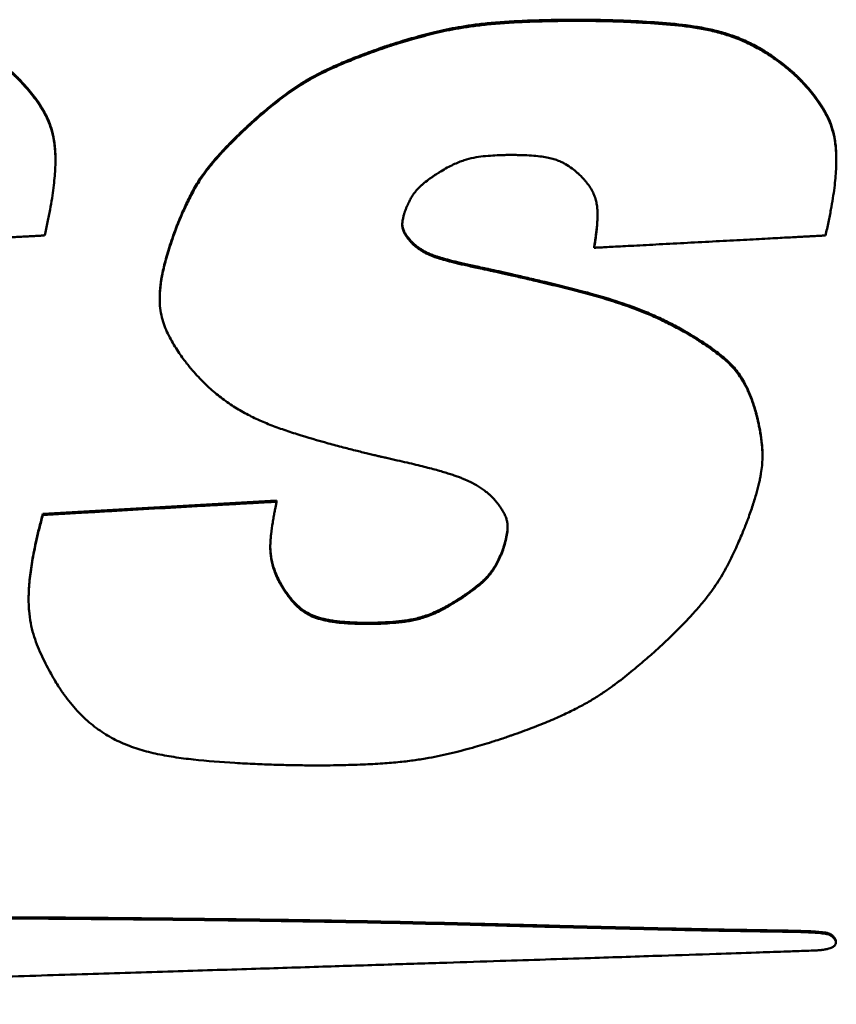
# Model space of a CAD drawing. Header units: inches. Extents: x 8.7 to 68.4, y -2.3 to 39.9.
# Tile 80 of 118: x 58.074 to 58.628, y 19.06 to 19.727. Entities that reach past the tile are written whole.
import ezdxf

# ---------------------------------------------------------------- set-up
doc = ezdxf.new("R2010")
doc.units = ezdxf.units.IN
doc.header["$MEASUREMENT"] = 0
doc.layers.add('Visible Edges(ROSSANSI)', color=7, linetype='Continuous', lineweight=50)
doc.layers.add('Visible Tangent Edges(ROSSANSI)', color=7, linetype='Continuous', lineweight=50)

msp = doc.modelspace()

# ---------------------------------------------------------------- linework, layer by layer
at = {"layer": 'Visible Edges(ROSSANSI)'}
for p, q in [((58.59752, 19.69248), (58.59752, 19.6917)), ((58.09829, 19.63274), (58.09829, 19.63196)), ((58.62782, 19.63274), (58.62782, 19.63196)), ((58.33959, 19.57715), (58.33959, 19.57637)), ((58.46364, 19.57348), (58.46364, 19.5727)), ((58.169, 19.53877), (58.169, 19.53799)), ((58.57776, 19.43248), (58.57776, 19.4317)), ((58.08975, 19.3924), (58.2483, 19.40139)), ((58.2483, 19.40139), (58.2483, 19.40061)), ((58.08975, 19.3924), (58.08975, 19.39162)), ((58.24947, 19.34813), (58.24947, 19.34735)), ((58.08012, 19.33528), (58.08012, 19.3345)), ((58.62145, 19.10838), (58.62145, 19.1076)), ((58.62753, 19.10255), (58.62753, 19.10177))]:
    msp.add_line(p, q, dxfattribs=at)
for points, knots in [([(58.31895, 19.70813), (58.31923, 19.70822), (58.32027, 19.70859), (58.32254, 19.70935), (58.32614, 19.71053), (58.33303, 19.71271), (58.34358, 19.71581), (58.35794, 19.71953), (58.37139, 19.72228), (58.3835, 19.72403), (58.39422, 19.72519), (58.40656, 19.72611), (58.42087, 19.72678), (58.4375, 19.72719), (58.4499, 19.72729), (58.4582, 19.72726), (58.46226, 19.72722), (58.46858, 19.72712), (58.4767, 19.72691), (58.48616, 19.72657), (58.50016, 19.72589), (58.51791, 19.72461), (58.53546, 19.72233), (58.54886, 19.71924), (58.55866, 19.71614), (58.56839, 19.71207), (58.57811, 19.70684), (58.58799, 19.70033), (58.59425, 19.69518), (58.59752, 19.69248)], [-0.7371276, -0.7371276, -0.7371276, -0.7371276, -0.7349076, -0.7286006, -0.718735, -0.7058381, -0.6730497, -0.6344018, -0.5921543, -0.5681598, -0.541048, -0.5099049, -0.4738163, -0.431871, -0.3831622, -0.3793371, -0.3686312, -0.352198, -0.3311893, -0.3067549, -0.280041, -0.2243365, -0.1711454, -0.1452491, -0.1191689, -0.0923015, -0.0639691, -0.0334479, 0, 0, 0, 0]), ([(58.59752, 19.6917), (58.59425, 19.6944), (58.58799, 19.69955), (58.57811, 19.70606), (58.56839, 19.71129), (58.55866, 19.71536), (58.54886, 19.71846), (58.53546, 19.72156), (58.51791, 19.72383), (58.50016, 19.72511), (58.48616, 19.72579), (58.4767, 19.72613), (58.46858, 19.72634), (58.46226, 19.72644), (58.4582, 19.72648), (58.4499, 19.72651), (58.4375, 19.72641), (58.42087, 19.726), (58.40656, 19.72533), (58.39422, 19.72441), (58.3835, 19.72325), (58.37139, 19.7215), (58.35794, 19.71875), (58.34358, 19.71503), (58.33303, 19.71193), (58.32614, 19.70975), (58.32254, 19.70857), (58.32027, 19.70781), (58.31923, 19.70744), (58.31895, 19.70735)], [0, 0, 0, 0, 0.0334479, 0.0639691, 0.0923015, 0.1191689, 0.1452491, 0.1711454, 0.2243365, 0.280041, 0.3067549, 0.3311893, 0.352198, 0.3686312, 0.3793371, 0.3831622, 0.431871, 0.4738163, 0.5099049, 0.541048, 0.5681598, 0.5921543, 0.6344018, 0.6730497, 0.7058381, 0.718735, 0.7286006, 0.7349076, 0.7371276, 0.7371276, 0.7371276, 0.7371276]), ([(58.22884, 19.65554), (58.22889, 19.65558), (58.22907, 19.65575), (58.22947, 19.65611), (58.23011, 19.6567), (58.23142, 19.65789), (58.23356, 19.65981), (58.23668, 19.66253), (58.24042, 19.66573), (58.24627, 19.67056), (58.25261, 19.67552), (58.25944, 19.68042), (58.26504, 19.6841), (58.27126, 19.68779), (58.27832, 19.69154), (58.28487, 19.69466), (58.2907, 19.69724), (58.29556, 19.69929), (58.3008, 19.7014), (58.30645, 19.70358), (58.31254, 19.70585), (58.31677, 19.70735), (58.31895, 19.70813)], [-0.2736639, -0.2736639, -0.2736639, -0.2736639, -0.2731686, -0.2717241, -0.2693932, -0.2662383, -0.2577062, -0.2466266, -0.2334964, -0.2188106, -0.1867382, -0.1701426, -0.1528656, -0.1342991, -0.1138175, -0.0907846, -0.0781111, -0.0645605, -0.0500532, -0.0345099, -0.0178517, 0, 0, 0, 0]), ([(58.31895, 19.70735), (58.31677, 19.70657), (58.31254, 19.70507), (58.30645, 19.7028), (58.3008, 19.70062), (58.29556, 19.69851), (58.2907, 19.69646), (58.28487, 19.69388), (58.27832, 19.69076), (58.27126, 19.68701), (58.26504, 19.68332), (58.25944, 19.67964), (58.25261, 19.67474), (58.24627, 19.66978), (58.24042, 19.66495), (58.23668, 19.66175), (58.23356, 19.65903), (58.23142, 19.65711), (58.23011, 19.65592), (58.22947, 19.65533), (58.22907, 19.65497), (58.22889, 19.6548), (58.22884, 19.65476)], [0, 0, 0, 0, 0.0178517, 0.0345099, 0.0500532, 0.0645605, 0.0781111, 0.0907846, 0.1138175, 0.1342991, 0.1528656, 0.1701426, 0.1867382, 0.2188106, 0.2334964, 0.2466266, 0.2577062, 0.2662383, 0.2693932, 0.2717241, 0.2731686, 0.2736639, 0.2736639, 0.2736639, 0.2736639]), ([(58.06799, 19.69248), (58.06804, 19.69244), (58.06824, 19.69227), (58.069, 19.69159), (58.07054, 19.69016), (58.07297, 19.6878), (58.07603, 19.68463), (58.0795, 19.68076), (58.08316, 19.67628), (58.08682, 19.67129), (58.09026, 19.66586), (58.09334, 19.65994), (58.09581, 19.6533), (58.0972, 19.64714), (58.09791, 19.64167), (58.09822, 19.63724), (58.09829, 19.63422), (58.09829, 19.63274)], [-0.3294896, -0.3294896, -0.3294896, -0.3294896, -0.3289522, -0.3273882, -0.3214672, -0.3122951, -0.3004309, -0.2864203, -0.2707906, -0.2540432, -0.2366414, -0.2187966, -0.199822, -0.1786745, -0.1669246, -0.1541979, -0.141942, -0.141942, -0.141942, -0.141942]), ([(58.09097, 19.58103), (58.09166, 19.58406), (58.09297, 19.58989), (58.09463, 19.59831), (58.09598, 19.60606), (58.097, 19.61319), (58.09772, 19.61973), (58.09816, 19.62573), (58.09833, 19.63122), (58.09824, 19.63626), (58.09791, 19.64089), (58.0972, 19.64636), (58.09581, 19.65252), (58.09334, 19.65916), (58.09026, 19.66508), (58.08682, 19.67051), (58.08316, 19.6755), (58.0795, 19.67998), (58.07603, 19.68385), (58.07297, 19.68702), (58.07054, 19.68938), (58.069, 19.69081), (58.06824, 19.69149), (58.06804, 19.69166), (58.06799, 19.6917)], [0, 0, 0, 0, 0.0256612, 0.0492282, 0.0708332, 0.0906104, 0.1086958, 0.1252279, 0.1403475, 0.1541979, 0.1669246, 0.1786745, 0.199822, 0.2187966, 0.2366414, 0.2540432, 0.2707906, 0.2864203, 0.3004309, 0.3122951, 0.3214672, 0.3273882, 0.3289522, 0.3294896, 0.3294896, 0.3294896, 0.3294896]), ([(58.59752, 19.69248), (58.59757, 19.69244), (58.59778, 19.69227), (58.59853, 19.69159), (58.60007, 19.69016), (58.6025, 19.6878), (58.60556, 19.68463), (58.60903, 19.68076), (58.6127, 19.67628), (58.61635, 19.67129), (58.61979, 19.66586), (58.62287, 19.65994), (58.62534, 19.6533), (58.62673, 19.64714), (58.62744, 19.64167), (58.62775, 19.63724), (58.62782, 19.63422), (58.62782, 19.63274)], [-0.3294878, -0.3294878, -0.3294878, -0.3294878, -0.3289504, -0.3273864, -0.3214654, -0.3122934, -0.3004292, -0.2864188, -0.2707893, -0.2540422, -0.2366407, -0.2187962, -0.1998219, -0.1786746, -0.1669247, -0.1541981, -0.1419514, -0.1419514, -0.1419514, -0.1419514]), ([(58.6205, 19.58103), (58.62119, 19.58406), (58.6225, 19.58989), (58.62416, 19.59831), (58.6255, 19.60606), (58.62653, 19.61319), (58.62725, 19.61973), (58.62769, 19.62573), (58.62786, 19.63122), (58.62777, 19.63626), (58.62744, 19.64089), (58.62673, 19.64636), (58.62534, 19.65252), (58.62287, 19.65916), (58.61979, 19.66508), (58.61635, 19.67051), (58.6127, 19.6755), (58.60903, 19.67998), (58.60556, 19.68385), (58.6025, 19.68702), (58.60007, 19.68938), (58.59853, 19.69081), (58.59778, 19.69149), (58.59757, 19.69166), (58.59752, 19.6917)], [0, 0, 0, 0, 0.0256612, 0.0492282, 0.0708333, 0.0906105, 0.108696, 0.1252281, 0.1403477, 0.1541981, 0.1669247, 0.1786746, 0.1998219, 0.2187962, 0.2366407, 0.2540422, 0.2707893, 0.2864188, 0.3004292, 0.3122934, 0.3214654, 0.3273864, 0.3289504, 0.3294878, 0.3294878, 0.3294878, 0.3294878]), ([(58.17941, 19.58447), (58.17943, 19.58452), (58.17949, 19.58471), (58.17976, 19.58542), (58.18033, 19.58691), (58.18128, 19.58933), (58.18256, 19.59246), (58.18414, 19.59617), (58.18668, 19.60185), (58.18957, 19.60779), (58.19288, 19.61386), (58.19576, 19.61859), (58.19914, 19.62354), (58.2032, 19.62883), (58.20712, 19.63347), (58.2107, 19.63744), (58.21374, 19.64069), (58.21706, 19.64411), (58.22069, 19.64774), (58.22464, 19.65158), (58.22741, 19.65419), (58.22884, 19.65554)], [-0.2353874, -0.2353874, -0.2353874, -0.2353874, -0.2349688, -0.2337481, -0.22911, -0.2218925, -0.2125138, -0.2013903, -0.1889366, -0.1616824, -0.1475369, -0.1327633, -0.1168233, -0.0991618, -0.0792143, -0.0682056, -0.0564131, -0.0437663, -0.0301951, -0.0156295, 0, 0, 0, 0]), ([(58.22884, 19.65476), (58.22741, 19.65341), (58.22464, 19.6508), (58.22069, 19.64696), (58.21706, 19.64333), (58.21374, 19.63991), (58.2107, 19.63666), (58.20712, 19.63269), (58.2032, 19.62805), (58.19914, 19.62276), (58.19576, 19.61781), (58.19288, 19.61308), (58.18957, 19.60701), (58.18668, 19.60107), (58.18414, 19.59539), (58.18256, 19.59168), (58.18128, 19.58855), (58.18033, 19.58613), (58.17976, 19.58464), (58.17949, 19.58393), (58.17943, 19.58374), (58.17941, 19.58369)], [0, 0, 0, 0, 0.0156295, 0.0301951, 0.0437663, 0.0564131, 0.0682056, 0.0792143, 0.0991618, 0.1168233, 0.1327633, 0.1475369, 0.1616824, 0.1889366, 0.2013903, 0.2125138, 0.2218925, 0.22911, 0.2337481, 0.2349688, 0.2353874, 0.2353874, 0.2353874, 0.2353874]), ([(58.35961, 19.62446), (58.36107, 19.62532), (58.36383, 19.62695), (58.36792, 19.62904), (58.3717, 19.63071), (58.3763, 19.63241), (58.38182, 19.63385), (58.38838, 19.63475), (58.39465, 19.63524), (58.39955, 19.63547), (58.40289, 19.63557), (58.4047, 19.6356), (58.40585, 19.63562), (58.40777, 19.63562), (58.41057, 19.6356), (58.41548, 19.63549), (58.42088, 19.63524), (58.42658, 19.63472), (58.43135, 19.634), (58.43534, 19.6331), (58.43871, 19.63202), (58.44159, 19.63079), (58.44491, 19.629), (58.44844, 19.62664), (58.45147, 19.62421), (58.45338, 19.62251), (58.45436, 19.62159), (58.45496, 19.621), (58.45524, 19.62071), (58.45531, 19.62064)], [0, 0, 0, 0, 0.0132145, 0.0249902, 0.0355755, 0.0452201, 0.0626586, 0.0791676, 0.0957094, 0.1105399, 0.116556, 0.1212325, 0.1242634, 0.1253419, 0.1358898, 0.1456005, 0.162718, 0.1771189, 0.1892364, 0.199513, 0.2083958, 0.216325, 0.2237134, 0.2376463, 0.2495414, 0.2542526, 0.2578733, 0.2601984, 0.2610201, 0.2610201, 0.2610201, 0.2610201]), ([(58.33533, 19.59734), (58.33557, 19.59798), (58.33603, 19.59923), (58.33677, 19.60102), (58.33751, 19.60269), (58.33848, 19.6047), (58.33972, 19.60697), (58.3413, 19.60939), (58.34294, 19.6115), (58.34466, 19.61337), (58.34646, 19.61507), (58.34896, 19.61716), (58.35154, 19.6191), (58.35409, 19.62088), (58.3558, 19.62204), (58.35727, 19.623), (58.35832, 19.62366), (58.35897, 19.62407), (58.35929, 19.62427), (58.35949, 19.62439), (58.35958, 19.62445), (58.35961, 19.62446)], [0, 0, 0, 0, 0.00562909, 0.01091152, 0.01587395, 0.02054331, 0.02911057, 0.03683383, 0.04393136, 0.05061417, 0.05707925, 0.06350508, 0.07636728, 0.08241107, 0.08788598, 0.09255685, 0.09618729, 0.09753823, 0.09854004, 0.09916297, 0.09937723, 0.09937723, 0.09937723, 0.09937723]), ([(58.45531, 19.62064), (58.45588, 19.62003), (58.45698, 19.61884), (58.45893, 19.61648), (58.46099, 19.61361), (58.46292, 19.61017), (58.4643, 19.60679), (58.46521, 19.60343), (58.46572, 19.60006), (58.46593, 19.59664), (58.46588, 19.59194), (58.46555, 19.58722), (58.46506, 19.58263), (58.46468, 19.57953), (58.46435, 19.5772), (58.46411, 19.5756), (58.46396, 19.57463), (58.46383, 19.57385), (58.46373, 19.57327), (58.46367, 19.57291), (58.46364, 19.57275), (58.46364, 19.5727)], [0, 0, 0, 0, 0.0066513, 0.0129276, 0.0245078, 0.0350615, 0.0449066, 0.0543443, 0.0636421, 0.0730221, 0.0826606, 0.1025596, 0.1121083, 0.1208462, 0.1283623, 0.1315333, 0.134244, 0.1364426, 0.1380773, 0.1390961, 0.1394473, 0.1394473, 0.1394473, 0.1394473]), ([(58.33959, 19.57637), (58.33925, 19.57674), (58.3386, 19.57746), (58.3377, 19.57854), (58.33691, 19.57956), (58.33622, 19.58053), (58.33562, 19.58146), (58.3351, 19.58234), (58.33467, 19.58318), (58.33421, 19.58423), (58.3338, 19.58549), (58.33353, 19.58696), (58.33347, 19.58838), (58.33355, 19.58977), (58.33373, 19.59114), (58.33397, 19.59248), (58.33426, 19.59374), (58.33456, 19.59488), (58.33484, 19.59584), (58.33505, 19.59651), (58.33519, 19.59693), (58.33526, 19.59714), (58.3353, 19.59726), (58.33532, 19.59732), (58.33533, 19.59734)], [0, 0, 0, 0, 0.00403549, 0.00776861, 0.0112214, 0.0144164, 0.01737671, 0.02012591, 0.02268807, 0.02508758, 0.02949414, 0.03353843, 0.03739412, 0.04120645, 0.04505288, 0.04884374, 0.05244423, 0.0557147, 0.0585124, 0.06069247, 0.06150523, 0.06210863, 0.06248424, 0.06261356, 0.06261356, 0.06261356, 0.06261356]), ([(58.46364, 19.57348), (58.46364, 19.57353), (58.46367, 19.57369), (58.46373, 19.57405), (58.46383, 19.57463), (58.46396, 19.57541), (58.46411, 19.57638), (58.46435, 19.57798), (58.46468, 19.58031), (58.46506, 19.58341), (58.46555, 19.588), (58.46584, 19.59212), (58.4659, 19.59509), (58.4659, 19.59565)], [-0.13944731, -0.13944731, -0.13944731, -0.13944731, -0.13909615, -0.13807728, -0.13644262, -0.13424403, -0.13153334, -0.12836233, -0.12084618, -0.11210827, -0.10255959, -0.08266055, -0.07798627, -0.07798627, -0.07798627, -0.07798627]), ([(58.3335, 19.58869), (58.33351, 19.58838), (58.33356, 19.58758), (58.3338, 19.58627), (58.33421, 19.58501), (58.33467, 19.58396), (58.3351, 19.58312), (58.33562, 19.58223), (58.33622, 19.58131), (58.33691, 19.58034), (58.3377, 19.57932), (58.3386, 19.57824), (58.33925, 19.57752), (58.33959, 19.57715)], [-0.03609872, -0.03609872, -0.03609872, -0.03609872, -0.03353843, -0.02949414, -0.02508758, -0.02268807, -0.02012591, -0.01737671, -0.0144164, -0.0112214, -0.00776861, -0.00403549, 0, 0, 0, 0]), ([(57.93411, 19.5727), (57.93441, 19.57272), (57.93555, 19.57278), (57.93805, 19.57291), (57.94205, 19.57312), (57.94736, 19.57341), (57.95382, 19.57375), (57.96126, 19.57414), (57.9695, 19.57458), (57.98161, 19.57522), (57.99745, 19.57606), (58.01652, 19.57708), (58.03208, 19.5779), (58.04372, 19.57852), (58.05146, 19.57893), (58.05837, 19.5793), (58.06443, 19.57962), (58.06969, 19.5799), (58.0742, 19.58014), (58.07802, 19.58034), (58.08121, 19.58051), (58.08382, 19.58065), (58.08632, 19.58078), (58.08845, 19.58089), (58.09008, 19.58098), (58.09077, 19.58102), (58.09097, 19.58103)], [0, 0, 0, 0, 0.0022654, 0.0087692, 0.019073, 0.0327384, 0.0493268, 0.0683998, 0.089519, 0.1122459, 0.1607689, 0.2104611, 0.2578148, 0.2795186, 0.2993224, 0.3168852, 0.3322557, 0.34558, 0.3570043, 0.3666748, 0.3747376, 0.3813389, 0.3866248, 0.393835, 0.3975376, 0.3990966, 0.3990966, 0.3990966, 0.3990966]), ([(58.17941, 19.58369), (58.17859, 19.58139), (58.17702, 19.57698), (58.17495, 19.57057), (58.17321, 19.56462), (58.17179, 19.55911), (58.17068, 19.554), (58.16986, 19.54926), (58.16931, 19.54487), (58.16902, 19.54079), (58.16897, 19.53699), (58.16919, 19.5324), (58.16995, 19.5271), (58.17162, 19.52123), (58.17386, 19.5158), (58.17645, 19.51068), (58.17926, 19.50586), (58.18212, 19.50146), (58.18486, 19.49758), (58.18728, 19.49436), (58.18922, 19.49192), (58.19046, 19.49043), (58.19107, 19.48972), (58.19123, 19.48954), (58.19127, 19.48949)], [0, 0, 0, 0, 0.0199977, 0.0384209, 0.0553739, 0.0709628, 0.0852958, 0.098483, 0.1106368, 0.1218711, 0.1323015, 0.1420442, 0.159916, 0.1763744, 0.1921969, 0.2078615, 0.2230973, 0.237427, 0.2503468, 0.2613354, 0.2698592, 0.2753762, 0.2768359, 0.2773379, 0.2773379, 0.2773379, 0.2773379]), ([(58.169, 19.53877), (58.169, 19.53967), (58.16905, 19.54193), (58.16931, 19.54565), (58.16986, 19.55004), (58.17068, 19.55478), (58.17179, 19.55989), (58.17321, 19.5654), (58.17495, 19.57135), (58.17702, 19.57776), (58.17859, 19.58217), (58.17941, 19.58447)], [-0.1293079, -0.1293079, -0.1293079, -0.1293079, -0.1218711, -0.1106368, -0.098483, -0.0852958, -0.0709628, -0.0553739, -0.0384209, -0.0199977, 0, 0, 0, 0]), ([(58.46364, 19.5727), (58.46393, 19.57272), (58.46508, 19.57278), (58.46758, 19.57291), (58.47157, 19.57312), (58.47689, 19.57341), (58.48335, 19.57375), (58.49079, 19.57414), (58.49903, 19.57458), (58.51114, 19.57522), (58.52698, 19.57606), (58.54605, 19.57708), (58.56161, 19.5779), (58.57325, 19.57852), (58.58099, 19.57893), (58.5879, 19.5793), (58.59396, 19.57962), (58.59922, 19.5799), (58.60373, 19.58014), (58.60755, 19.58034), (58.61074, 19.58051), (58.61335, 19.58065), (58.61585, 19.58078), (58.61797, 19.58089), (58.61961, 19.58098), (58.6203, 19.58102), (58.6205, 19.58103)], [0, 0, 0, 0, 0.0022654, 0.0087692, 0.019073, 0.0327384, 0.0493268, 0.0683998, 0.089519, 0.1122459, 0.1607689, 0.2104611, 0.2578148, 0.2795186, 0.2993224, 0.3168852, 0.3322557, 0.34558, 0.3570043, 0.3666748, 0.3747376, 0.3813389, 0.3866248, 0.393835, 0.3975376, 0.3990966, 0.3990966, 0.3990966, 0.3990966]), ([(58.33959, 19.57715), (58.33963, 19.5771), (58.33979, 19.57691), (58.34016, 19.57651), (58.34078, 19.57589), (58.34166, 19.57508), (58.34278, 19.57412), (58.34416, 19.57306), (58.34578, 19.57193), (58.34767, 19.57076), (58.34988, 19.56957), (58.35201, 19.56861), (58.35397, 19.56783), (58.35568, 19.5672), (58.3576, 19.56655), (58.35975, 19.56588), (58.36215, 19.56518), (58.36482, 19.56444), (58.3678, 19.56367), (58.37109, 19.56286), (58.37473, 19.56201), (58.37874, 19.5611), (58.38314, 19.56015), (58.38621, 19.55951), (58.38782, 19.55917)], [-0.1344048, -0.1344048, -0.1344048, -0.1344048, -0.1338949, -0.1324205, -0.1300617, -0.1268942, -0.1229887, -0.1184099, -0.1132156, -0.1074553, -0.1010841, -0.093701, -0.0894731, -0.0848036, -0.0796292, -0.0738867, -0.0675132, -0.0604461, -0.0526229, -0.0439817, -0.0344604, -0.0239974, -0.0125311, 0, 0, 0, 0]), ([(58.38782, 19.55839), (58.38621, 19.55873), (58.38314, 19.55937), (58.37874, 19.56032), (58.37473, 19.56123), (58.37109, 19.56208), (58.3678, 19.56289), (58.36482, 19.56366), (58.36215, 19.5644), (58.35975, 19.5651), (58.3576, 19.56577), (58.35568, 19.56642), (58.35397, 19.56705), (58.35201, 19.56783), (58.34988, 19.56879), (58.34767, 19.56998), (58.34578, 19.57115), (58.34416, 19.57228), (58.34278, 19.57334), (58.34166, 19.5743), (58.34078, 19.57511), (58.34016, 19.57573), (58.33979, 19.57613), (58.33963, 19.57632), (58.33959, 19.57637)], [0, 0, 0, 0, 0.0125311, 0.0239974, 0.0344604, 0.0439817, 0.0526229, 0.0604461, 0.0675132, 0.0738867, 0.0796292, 0.0848036, 0.0894731, 0.093701, 0.1010841, 0.1074553, 0.1132156, 0.1184099, 0.1229887, 0.1268942, 0.1300617, 0.1324205, 0.1338949, 0.1344048, 0.1344048, 0.1344048, 0.1344048]), ([(58.38782, 19.55917), (58.38794, 19.55915), (58.38844, 19.55904), (58.38952, 19.55881), (58.39126, 19.55843), (58.39361, 19.55791), (58.39651, 19.55727), (58.40133, 19.5562), (58.4083, 19.55463), (58.41757, 19.55251), (58.43127, 19.54931), (58.44859, 19.54509), (58.46886, 19.53969), (58.48501, 19.53451), (58.49745, 19.52974), (58.50676, 19.52572), (58.51614, 19.5212), (58.5223, 19.5178), (58.52544, 19.51606)], [-0.3709112, -0.3709112, -0.3709112, -0.3709112, -0.3699241, -0.3670594, -0.3624617, -0.3562759, -0.3486465, -0.3397184, -0.3185445, -0.2939114, -0.2669758, -0.2108211, -0.1573882, -0.1062107, -0.0806621, -0.0546858, -0.0279217, 0, 0, 0, 0]), ([(58.52544, 19.51528), (58.5223, 19.51702), (58.51614, 19.52042), (58.50676, 19.52494), (58.49745, 19.52896), (58.48501, 19.53373), (58.46886, 19.53891), (58.44859, 19.54431), (58.43127, 19.54853), (58.41757, 19.55173), (58.4083, 19.55385), (58.40133, 19.55542), (58.39651, 19.55649), (58.39361, 19.55713), (58.39126, 19.55765), (58.38952, 19.55803), (58.38844, 19.55826), (58.38794, 19.55837), (58.38782, 19.55839)], [0, 0, 0, 0, 0.0279217, 0.0546858, 0.0806621, 0.1062107, 0.1573882, 0.2108211, 0.2669758, 0.2939114, 0.3185445, 0.3397184, 0.3486465, 0.3562759, 0.3624617, 0.3670594, 0.3699241, 0.3709112, 0.3709112, 0.3709112, 0.3709112]), ([(58.52544, 19.51606), (58.52549, 19.51604), (58.52568, 19.51593), (58.5261, 19.51569), (58.52677, 19.51529), (58.52811, 19.5145), (58.53027, 19.5132), (58.53331, 19.51131), (58.53684, 19.50904), (58.54207, 19.50554), (58.54734, 19.50172), (58.55242, 19.49757), (58.55602, 19.49421), (58.55941, 19.49048), (58.56259, 19.48625), (58.56556, 19.48138), (58.5678, 19.47682), (58.56951, 19.47278), (58.57078, 19.46941), (58.57201, 19.46579), (58.57276, 19.46327), (58.57315, 19.46197)], [-0.198449, -0.198449, -0.198449, -0.198449, -0.198012, -0.196742, -0.1947006, -0.1919495, -0.184564, -0.1750759, -0.1639741, -0.1517441, -0.1258211, -0.1129386, -0.1000417, -0.086779, -0.07275, -0.0575168, -0.0406211, -0.0314039, -0.0215988, -0.0111493, 0, 0, 0, 0]), ([(58.57315, 19.46119), (58.57276, 19.46249), (58.57201, 19.46501), (58.57078, 19.46863), (58.56951, 19.472), (58.5678, 19.47604), (58.56556, 19.4806), (58.56259, 19.48547), (58.55941, 19.4897), (58.55602, 19.49343), (58.55242, 19.49679), (58.54734, 19.50094), (58.54207, 19.50476), (58.53684, 19.50826), (58.53331, 19.51053), (58.53027, 19.51242), (58.52811, 19.51372), (58.52677, 19.51451), (58.5261, 19.51491), (58.52568, 19.51515), (58.52549, 19.51526), (58.52544, 19.51528)], [0, 0, 0, 0, 0.0111493, 0.0215988, 0.0314039, 0.0406211, 0.0575168, 0.07275, 0.086779, 0.1000417, 0.1129386, 0.1258211, 0.1517441, 0.1639741, 0.1750759, 0.184564, 0.1919495, 0.1947006, 0.196742, 0.198012, 0.198449, 0.198449, 0.198449, 0.198449]), ([(58.19127, 19.48949), (58.19392, 19.48659), (58.19902, 19.48099), (58.20731, 19.47359), (58.21573, 19.46725), (58.22439, 19.46183), (58.23333, 19.45719), (58.2426, 19.45315), (58.25226, 19.44955), (58.26582, 19.44511), (58.27963, 19.44112), (58.29321, 19.43749), (58.30242, 19.43513), (58.30937, 19.43342), (58.31416, 19.43226), (58.31706, 19.43158), (58.3194, 19.43103), (58.32115, 19.43062), (58.32222, 19.43038), (58.32272, 19.43027), (58.32284, 19.43024)], [0, 0, 0, 0, 0.031353, 0.0604201, 0.0878285, 0.1141851, 0.1400534, 0.1659368, 0.1922722, 0.2194344, 0.2755954, 0.3025455, 0.3272011, 0.3484023, 0.3573445, 0.3649873, 0.3711851, 0.3757924, 0.3786636, 0.379653, 0.379653, 0.379653, 0.379653]), ([(58.56796, 19.38896), (58.56853, 19.39057), (58.56965, 19.39367), (58.57117, 19.39818), (58.5725, 19.40239), (58.57366, 19.40632), (58.57465, 19.40999), (58.57549, 19.41342), (58.57618, 19.41663), (58.57689, 19.42052), (58.57749, 19.425), (58.5778, 19.43001), (58.57775, 19.43463), (58.57731, 19.44036), (58.57654, 19.44581), (58.57559, 19.45092), (58.57489, 19.45421), (58.57425, 19.45697), (58.57372, 19.45908), (58.57338, 19.46037), (58.5732, 19.46099), (58.57316, 19.46115), (58.57315, 19.46119)], [0, 0, 0, 0, 0.0140053, 0.0270136, 0.0390898, 0.0502991, 0.060707, 0.0703797, 0.0793836, 0.0877853, 0.103048, 0.116702, 0.1292686, 0.1412454, 0.1642462, 0.1747412, 0.1841113, 0.1920104, 0.1980892, 0.2019957, 0.2030241, 0.2033767, 0.2033767, 0.2033767, 0.2033767]), ([(58.57315, 19.46197), (58.57316, 19.46193), (58.5732, 19.46177), (58.57338, 19.46115), (58.57372, 19.45986), (58.57425, 19.45775), (58.57489, 19.45499), (58.57559, 19.4517), (58.57654, 19.44659), (58.57731, 19.44114), (58.57771, 19.43593), (58.57776, 19.43348), (58.57776, 19.43248)], [-0.2033767, -0.2033767, -0.2033767, -0.2033767, -0.20302406, -0.20199573, -0.19808915, -0.19201044, -0.18411132, -0.17474117, -0.16424619, -0.14124543, -0.12926861, -0.12099574, -0.12099574, -0.12099574, -0.12099574]), ([(58.32284, 19.43024), (58.32526, 19.4297), (58.32991, 19.42868), (58.33656, 19.42715), (58.34261, 19.42571), (58.34812, 19.42434), (58.3531, 19.42305), (58.3576, 19.42183), (58.36165, 19.42066), (58.36528, 19.41955), (58.36854, 19.41849), (58.37146, 19.41746), (58.37406, 19.41647), (58.37705, 19.41524), (58.38028, 19.41374), (58.38366, 19.41188), (58.38656, 19.41005), (58.38906, 19.40829), (58.39118, 19.40664), (58.39292, 19.40515), (58.39428, 19.40389), (58.39524, 19.40292), (58.39582, 19.40231), (58.39608, 19.40202), (58.39614, 19.40194)], [0, 0, 0, 0, 0.0189851, 0.0363636, 0.0522284, 0.0666725, 0.0797893, 0.0916724, 0.1024155, 0.1121132, 0.1208599, 0.1287509, 0.1358815, 0.1423475, 0.1536659, 0.1634651, 0.1723489, 0.1803778, 0.1874687, 0.1935264, 0.1984456, 0.2021127, 0.2044067, 0.2052004, 0.2052004, 0.2052004, 0.2052004]), ([(58.2483, 19.40061), (58.24814, 19.4006), (58.24755, 19.40057), (58.24624, 19.4005), (58.24413, 19.40038), (58.24125, 19.40021), (58.23768, 19.40001), (58.23347, 19.39977), (58.22868, 19.3995), (58.2213, 19.39908), (58.21106, 19.3985), (58.19289, 19.39747), (58.16902, 19.39612), (58.14515, 19.39476), (58.12699, 19.39373), (58.11674, 19.39315), (58.10936, 19.39274), (58.10457, 19.39246), (58.10036, 19.39223), (58.09679, 19.39202), (58.09392, 19.39186), (58.0918, 19.39174), (58.09049, 19.39167), (58.0899, 19.39163), (58.08975, 19.39162)], [0, 0, 0, 0, 0.0011574, 0.0045312, 0.0099736, 0.0173368, 0.0264732, 0.0372348, 0.049474, 0.063043, 0.0935795, 0.1276622, 0.2017378, 0.2758133, 0.309896, 0.3404325, 0.3540015, 0.3662407, 0.3770023, 0.3861387, 0.3935019, 0.3989443, 0.4023181, 0.4034755, 0.4034755, 0.4034755, 0.4034755]), ([(58.24947, 19.34735), (58.24879, 19.34882), (58.2475, 19.35163), (58.24602, 19.35584), (58.24497, 19.35984), (58.24431, 19.3637), (58.24399, 19.36747), (58.24396, 19.37119), (58.24416, 19.37493), (58.24468, 19.38003), (58.24541, 19.38511), (58.24623, 19.39004), (58.24684, 19.39335), (58.24731, 19.39583), (58.24766, 19.39754), (58.24786, 19.39857), (58.24804, 19.3994), (58.24817, 19.40001), (58.24825, 19.4004), (58.24829, 19.40057), (58.2483, 19.40061)], [0, 0, 0, 0, 0.0131848, 0.0252836, 0.0365495, 0.0472309, 0.0575648, 0.0677688, 0.0780378, 0.088544, 0.1101112, 0.120412, 0.1298148, 0.1378857, 0.1412858, 0.1441899, 0.1465435, 0.1482921, 0.1493813, 0.1497564, 0.1497564, 0.1497564, 0.1497564]), ([(58.39614, 19.40194), (58.39664, 19.40134), (58.3976, 19.40017), (58.39892, 19.39844), (58.40009, 19.3968), (58.40111, 19.39523), (58.40198, 19.39374), (58.40273, 19.39232), (58.40335, 19.39096), (58.40401, 19.38926), (58.40459, 19.38722), (58.40494, 19.38485), (58.40499, 19.38255), (58.40474, 19.37955), (58.40423, 19.37663), (58.40357, 19.37384), (58.40307, 19.37199), (58.40261, 19.37042), (58.40227, 19.36933), (58.40204, 19.36865), (58.40192, 19.36831), (58.40185, 19.36811), (58.40182, 19.36801), (58.40181, 19.36799)], [0, 0, 0, 0, 0.0062847, 0.0121109, 0.0175127, 0.0225251, 0.0271835, 0.0315244, 0.0355848, 0.0394021, 0.0464529, 0.0529696, 0.0592147, 0.0654086, 0.0778364, 0.0837009, 0.0890284, 0.0935857, 0.0971366, 0.0984604, 0.0994431, 0.1000547, 0.1002653, 0.1002653, 0.1002653, 0.1002653]), ([(58.08975, 19.39162), (58.08896, 19.38866), (58.08745, 19.38295), (58.08547, 19.37467), (58.08383, 19.36699), (58.08251, 19.35987), (58.08149, 19.35328), (58.08076, 19.34716), (58.0803, 19.34149), (58.0801, 19.33622), (58.08013, 19.33131), (58.08047, 19.32538), (58.08138, 19.31855), (58.08323, 19.31096), (58.08565, 19.30393), (58.08844, 19.29729), (58.09144, 19.29105), (58.09449, 19.28533), (58.09739, 19.2803), (58.09996, 19.27612), (58.10201, 19.27295), (58.10332, 19.27102), (58.10396, 19.27009), (58.10413, 19.26985), (58.10417, 19.26979)], [0, 0, 0, 0, 0.0252609, 0.0486015, 0.0701469, 0.0900233, 0.1083587, 0.1252827, 0.1409264, 0.1554222, 0.1689037, 0.1815045, 0.2045877, 0.2257094, 0.2458195, 0.2655424, 0.2845655, 0.3023248, 0.3182332, 0.3316871, 0.3420719, 0.3487645, 0.3505299, 0.351136, 0.351136, 0.351136, 0.351136]), ([(58.08012, 19.33528), (58.08012, 19.33581), (58.08014, 19.3381), (58.0803, 19.34227), (58.08076, 19.34794), (58.08149, 19.35406), (58.08251, 19.36065), (58.08383, 19.36777), (58.08547, 19.37545), (58.08745, 19.38373), (58.08896, 19.38944), (58.08975, 19.3924)], [-0.1598106, -0.1598106, -0.1598106, -0.1598106, -0.1554222, -0.1409264, -0.1252827, -0.1083587, -0.0900233, -0.0701469, -0.0486015, -0.0252609, 0, 0, 0, 0]), ([(58.50839, 19.30242), (58.51009, 19.30402), (58.51339, 19.30711), (58.51809, 19.31167), (58.52241, 19.31598), (58.52637, 19.32007), (58.52999, 19.32395), (58.53427, 19.32873), (58.53897, 19.33432), (58.54384, 19.34073), (58.54792, 19.34676), (58.5514, 19.35255), (58.55544, 19.36003), (58.55897, 19.36737), (58.5621, 19.37441), (58.56404, 19.37901), (58.56563, 19.38291), (58.5667, 19.38563), (58.56734, 19.38732), (58.56766, 19.38815), (58.56785, 19.38866), (58.56793, 19.3889), (58.56796, 19.38896)], [0, 0, 0, 0, 0.018551, 0.0358627, 0.0520175, 0.0670978, 0.0811864, 0.0943667, 0.1183343, 0.1396708, 0.1590412, 0.1770984, 0.1944735, 0.2281179, 0.2435476, 0.2573543, 0.2690133, 0.2779971, 0.2813205, 0.2837765, 0.2852989, 0.2858211, 0.2858211, 0.2858211, 0.2858211]), ([(58.40181, 19.36877), (58.40182, 19.36879), (58.40185, 19.36889), (58.40192, 19.36909), (58.40204, 19.36943), (58.40227, 19.37011), (58.40261, 19.3712), (58.40307, 19.37277), (58.40357, 19.37462), (58.40423, 19.37741), (58.40474, 19.38033), (58.40493, 19.38267), (58.40495, 19.3835), (58.40495, 19.38359)], [-0.1002653, -0.1002653, -0.1002653, -0.1002653, -0.10005472, -0.09944305, -0.09846036, -0.09713662, -0.09358566, -0.08902835, -0.08370086, -0.07783641, -0.0654086, -0.05921473, -0.05847824, -0.05847824, -0.05847824, -0.05847824]), ([(58.24399, 19.37028), (58.24399, 19.36961), (58.24404, 19.36769), (58.24431, 19.36448), (58.24497, 19.36062), (58.24602, 19.35662), (58.2475, 19.35241), (58.24879, 19.3496), (58.24947, 19.34813)], [-0.06313256, -0.06313256, -0.06313256, -0.06313256, -0.05756478, -0.04723094, -0.03654946, -0.02528363, -0.01318481, 0, 0, 0, 0]), ([(58.37012, 19.33365), (58.37015, 19.33367), (58.37027, 19.33375), (58.37054, 19.33391), (58.37097, 19.33419), (58.37182, 19.33474), (58.3732, 19.33563), (58.37514, 19.33693), (58.37741, 19.33848), (58.38076, 19.34087), (58.38416, 19.34344), (58.38745, 19.34621), (58.3898, 19.34842), (58.39205, 19.35084), (58.39419, 19.35356), (58.39623, 19.35665), (58.39782, 19.35952), (58.39906, 19.36205), (58.4, 19.36415), (58.40093, 19.3664), (58.40151, 19.36796), (58.40181, 19.36877)], [-0.1289249, -0.1289249, -0.1289249, -0.1289249, -0.1286395, -0.1278099, -0.126476, -0.1246779, -0.1198484, -0.1136399, -0.1063702, -0.0983556, -0.0813464, -0.0728855, -0.064416, -0.0557217, -0.0465628, -0.0366813, -0.0258082, -0.019914, -0.0136702, -0.0070433, 0, 0, 0, 0]), ([(58.40181, 19.36799), (58.40151, 19.36718), (58.40093, 19.36562), (58.4, 19.36337), (58.39906, 19.36127), (58.39782, 19.35874), (58.39623, 19.35587), (58.39419, 19.35278), (58.39205, 19.35006), (58.3898, 19.34764), (58.38745, 19.34543), (58.38416, 19.34266), (58.38076, 19.34009), (58.37741, 19.3377), (58.37514, 19.33615), (58.3732, 19.33485), (58.37182, 19.33396), (58.37097, 19.33341), (58.37054, 19.33313), (58.37027, 19.33297), (58.37015, 19.33289), (58.37012, 19.33287)], [0, 0, 0, 0, 0.0070433, 0.0136702, 0.019914, 0.0258082, 0.0366813, 0.0465628, 0.0557217, 0.064416, 0.0728855, 0.0813464, 0.0983556, 0.1063702, 0.1136399, 0.1198484, 0.1246779, 0.126476, 0.1278099, 0.1286395, 0.1289249, 0.1289249, 0.1289249, 0.1289249]), ([(58.24947, 19.34813), (58.24949, 19.34809), (58.24956, 19.34795), (58.24984, 19.34739), (58.25045, 19.34625), (58.25148, 19.34443), (58.25288, 19.34212), (58.25464, 19.33946), (58.25671, 19.3366), (58.25909, 19.33367), (58.26176, 19.3308), (58.26476, 19.32809), (58.26828, 19.32564), (58.27169, 19.32391), (58.27479, 19.3227), (58.27745, 19.32185), (58.28038, 19.32109), (58.28362, 19.32041), (58.28718, 19.31983), (58.29111, 19.31935), (58.29542, 19.31898), (58.30014, 19.3187), (58.30529, 19.31853), (58.30888, 19.31851), (58.31075, 19.3185)], [-0.1900319, -0.1900319, -0.1900319, -0.1900319, -0.18969, -0.1886969, -0.1849503, -0.1791761, -0.1717529, -0.1630516, -0.1534319, -0.1432372, -0.1327865, -0.1222506, -0.1112782, -0.0992847, -0.0926921, -0.0855876, -0.0778825, -0.0694892, -0.0603217, -0.0502961, -0.0393303, -0.0273444, -0.0142599, 0, 0, 0, 0]), ([(58.31075, 19.31772), (58.30888, 19.31773), (58.30529, 19.31775), (58.30014, 19.31792), (58.29542, 19.3182), (58.29111, 19.31857), (58.28718, 19.31905), (58.28362, 19.31963), (58.28038, 19.32031), (58.27745, 19.32107), (58.27479, 19.32192), (58.27169, 19.32313), (58.26828, 19.32486), (58.26476, 19.32731), (58.26176, 19.33002), (58.25909, 19.33289), (58.25671, 19.33582), (58.25464, 19.33868), (58.25288, 19.34134), (58.25148, 19.34365), (58.25045, 19.34547), (58.24984, 19.34661), (58.24956, 19.34717), (58.24949, 19.34731), (58.24947, 19.34735)], [0, 0, 0, 0, 0.0142599, 0.0273444, 0.0393303, 0.0502961, 0.0603217, 0.0694892, 0.0778825, 0.0855876, 0.0926921, 0.0992847, 0.1112782, 0.1222506, 0.1327865, 0.1432372, 0.1534319, 0.1630516, 0.1717529, 0.1791761, 0.1849503, 0.1886969, 0.18969, 0.1900319, 0.1900319, 0.1900319, 0.1900319]), ([(58.31075, 19.3185), (58.3108, 19.3185), (58.31097, 19.3185), (58.31136, 19.31851), (58.31197, 19.31851), (58.31322, 19.31853), (58.31523, 19.31857), (58.31809, 19.31866), (58.32147, 19.31881), (58.32656, 19.31911), (58.33184, 19.31957), (58.3372, 19.32028), (58.34126, 19.32102), (58.3454, 19.32203), (58.34972, 19.32339), (58.3543, 19.32517), (58.35828, 19.32702), (58.36165, 19.32875), (58.36436, 19.33023), (58.36721, 19.33187), (58.36913, 19.33305), (58.37012, 19.33365)], [-0.1595114, -0.1595114, -0.1595114, -0.1595114, -0.1591726, -0.158187, -0.1566012, -0.1544617, -0.1487076, -0.1412955, -0.1325955, -0.1229757, -0.1024387, -0.0921375, -0.0817381, -0.0709542, -0.0594767, -0.0469788, -0.0331248, -0.025583, -0.017576, -0.0090621, 0, 0, 0, 0]), ([(58.37012, 19.33287), (58.36913, 19.33227), (58.36721, 19.33109), (58.36436, 19.32945), (58.36165, 19.32797), (58.35828, 19.32624), (58.3543, 19.32439), (58.34972, 19.32261), (58.3454, 19.32125), (58.34126, 19.32024), (58.3372, 19.3195), (58.33184, 19.31879), (58.32656, 19.31833), (58.32147, 19.31803), (58.31809, 19.31788), (58.31523, 19.31779), (58.31322, 19.31775), (58.31197, 19.31773), (58.31136, 19.31773), (58.31097, 19.31772), (58.3108, 19.31772), (58.31075, 19.31772)], [0, 0, 0, 0, 0.0090621, 0.017576, 0.025583, 0.0331248, 0.0469788, 0.0594767, 0.0709542, 0.0817381, 0.0921375, 0.1024387, 0.1229757, 0.1325955, 0.1412955, 0.1487076, 0.1544617, 0.1566012, 0.158187, 0.1591726, 0.1595114, 0.1595114, 0.1595114, 0.1595114]), ([(58.40799, 19.24233), (58.41032, 19.24316), (58.41484, 19.24477), (58.42135, 19.24722), (58.42741, 19.24959), (58.43305, 19.2519), (58.4383, 19.25416), (58.44463, 19.25702), (58.4518, 19.26052), (58.45958, 19.26476), (58.46652, 19.26898), (58.47284, 19.27323), (58.48065, 19.27894), (58.48797, 19.28474), (58.49476, 19.2904), (58.49915, 19.29416), (58.50281, 19.29737), (58.50534, 19.29963), (58.50689, 19.30104), (58.50765, 19.30174), (58.50812, 19.30217), (58.50833, 19.30237), (58.50839, 19.30242)], [0, 0, 0, 0, 0.0190518, 0.0368867, 0.0535875, 0.0692371, 0.0839188, 0.0977163, 0.1229923, 0.1457368, 0.1666152, 0.1862795, 0.2053609, 0.2426118, 0.2597931, 0.2752104, 0.2882593, 0.2983334, 0.3020649, 0.3048245, 0.3065362, 0.3071237, 0.3071237, 0.3071237, 0.3071237]), ([(58.10417, 19.26979), (58.10702, 19.26608), (58.11246, 19.25899), (58.12202, 19.24998), (58.1321, 19.24275), (58.14281, 19.23713), (58.15414, 19.23287), (58.16611, 19.22972), (58.17876, 19.22743), (58.19678, 19.22517), (58.2152, 19.22376), (58.23337, 19.22282), (58.24577, 19.22235), (58.25645, 19.22207), (58.26479, 19.22193), (58.27, 19.22187), (58.27253, 19.22186), (58.27916, 19.22185), (58.29047, 19.22195), (58.3061, 19.22238), (58.31967, 19.22311), (58.33151, 19.22409), (58.34192, 19.22533), (58.35393, 19.22722), (58.36751, 19.23017), (58.38223, 19.23414), (58.39317, 19.23744), (58.4004, 19.23976), (58.40419, 19.24102), (58.40659, 19.24184), (58.4077, 19.24223), (58.40799, 19.24233)], [0, 0, 0, 0, 0.0375596, 0.0717619, 0.103757, 0.1346472, 0.1653994, 0.1967851, 0.2293697, 0.2635427, 0.3353331, 0.3701633, 0.4021986, 0.4298659, 0.4515873, 0.4657816, 0.4695612, 0.4708652, 0.5163106, 0.5557428, 0.5899922, 0.619893, 0.6462818, 0.6699936, 0.7126703, 0.7525457, 0.7868276, 0.8004142, 0.8108487, 0.8175422, 0.8199046, 0.8199046, 0.8199046, 0.8199046]), ([(56.32954, 19.0969), (56.33109, 19.09703), (56.33796, 19.09758), (56.35487, 19.09859), (56.38599, 19.1002), (56.43425, 19.10218), (56.50255, 19.10449), (56.57333, 19.10643), (56.64218, 19.10806), (56.70383, 19.10936), (56.77268, 19.11065), (56.84903, 19.11192), (56.93274, 19.11315), (57.05689, 19.11476), (57.29572, 19.11731), (57.57511, 19.11916), (57.85516, 19.11967), (58.02326, 19.11926), (58.14905, 19.11838), (58.23427, 19.11745), (58.3118, 19.11629), (58.36079, 19.11511), (58.38382, 19.11456)], [-5.218874, -5.218874, -5.218874, -5.218874, -5.206983, -5.166388, -5.089691, -4.969483, -4.798344, -4.568853, -4.429904, -4.273582, -4.098959, -3.905105, -3.691719, -3.461009, -2.958963, -1.871764, -1.331981, -0.824983, -0.590863, -0.373439, -0.175543, 0, 0, 0, 0]), ([(58.38382, 19.11378), (58.36079, 19.11433), (58.3118, 19.11551), (58.23427, 19.11667), (58.14905, 19.1176), (58.02326, 19.11848), (57.85516, 19.11889), (57.57511, 19.11838), (57.29572, 19.11653), (57.05689, 19.11398), (56.93274, 19.11237), (56.84903, 19.11114), (56.77268, 19.10987), (56.70383, 19.10858), (56.64218, 19.10728), (56.57333, 19.10565), (56.50255, 19.10371), (56.43425, 19.1014), (56.38599, 19.09942), (56.35487, 19.09781), (56.33796, 19.0968), (56.33109, 19.09625), (56.32954, 19.09612)], [0, 0, 0, 0, 0.175543, 0.373439, 0.590863, 0.824983, 1.331981, 1.871764, 2.958963, 3.461009, 3.691719, 3.905105, 4.098959, 4.273582, 4.429904, 4.568853, 4.798344, 4.969483, 5.089691, 5.166388, 5.206983, 5.218874, 5.218874, 5.218874, 5.218874]), ([(58.38382, 19.11456), (58.3842, 19.11455), (58.38565, 19.11451), (58.38881, 19.11443), (58.39387, 19.11429), (58.40063, 19.11411), (58.40887, 19.1139), (58.4184, 19.11365), (58.42901, 19.11338), (58.44471, 19.11298), (58.46549, 19.11247), (58.49083, 19.11186), (58.51184, 19.11138), (58.52792, 19.11103), (58.53897, 19.11081), (58.54914, 19.11062), (58.55839, 19.11046), (58.56677, 19.11033), (58.57636, 19.11018), (58.58658, 19.11003), (58.59698, 19.10986), (58.60521, 19.10967), (58.61172, 19.1094), (58.61696, 19.10903), (58.62004, 19.10858), (58.62145, 19.10838)], [-0.6039139, -0.6039139, -0.6039139, -0.6039139, -0.6010623, -0.5928565, -0.5798199, -0.562476, -0.5413482, -0.5169599, -0.4898346, -0.4604958, -0.3972711, -0.3314732, -0.2672897, -0.2371118, -0.2089077, -0.1830901, -0.1596293, -0.1383851, -0.1192173, -0.0865497, -0.0605052, -0.039961, -0.0237901, -0.010855, 0, 0, 0, 0]), ([(58.62145, 19.1076), (58.62004, 19.1078), (58.61696, 19.10825), (58.61172, 19.10862), (58.60521, 19.10889), (58.59698, 19.10908), (58.58658, 19.10925), (58.57636, 19.1094), (58.56677, 19.10955), (58.55839, 19.10968), (58.54914, 19.10984), (58.53897, 19.11003), (58.52792, 19.11025), (58.51184, 19.1106), (58.49083, 19.11108), (58.46549, 19.11169), (58.44471, 19.1122), (58.42901, 19.1126), (58.4184, 19.11287), (58.40887, 19.11312), (58.40063, 19.11334), (58.39387, 19.11351), (58.38881, 19.11365), (58.38565, 19.11373), (58.3842, 19.11377), (58.38382, 19.11378)], [0, 0, 0, 0, 0.010855, 0.0237901, 0.039961, 0.0605052, 0.0865497, 0.1192173, 0.1383851, 0.1596293, 0.1830901, 0.2089077, 0.2371118, 0.2672897, 0.3314732, 0.3972711, 0.4604958, 0.4898346, 0.5169599, 0.5413482, 0.562476, 0.5798199, 0.5928565, 0.6010623, 0.6039139, 0.6039139, 0.6039139, 0.6039139]), ([(58.6142, 19.09648), (58.61466, 19.09651), (58.61556, 19.09657), (58.61686, 19.09668), (58.61806, 19.09682), (58.61918, 19.09697), (58.62022, 19.09714), (58.62117, 19.09733), (58.62204, 19.09753), (58.62306, 19.09781), (58.62417, 19.09818), (58.62528, 19.0987), (58.62615, 19.09926), (58.6268, 19.09985), (58.62723, 19.10047), (58.62748, 19.1011), (58.62756, 19.10173), (58.6275, 19.10234), (58.62732, 19.10294), (58.62698, 19.1037), (58.62641, 19.10455), (58.62562, 19.10541), (58.62479, 19.10611), (58.62396, 19.10664), (58.6232, 19.10703), (58.62253, 19.1073), (58.622, 19.10747), (58.62165, 19.10756), (58.62149, 19.10759), (58.62145, 19.1076)], [0, 0, 0, 0, 0.00354339, 0.00685406, 0.00994083, 0.01281264, 0.0154786, 0.01794803, 0.02023044, 0.02233562, 0.0260539, 0.02918922, 0.03183456, 0.0340913, 0.03606701, 0.03786741, 0.03958273, 0.04127537, 0.04297606, 0.04468795, 0.04805863, 0.05118065, 0.05401956, 0.05657435, 0.05881662, 0.06069572, 0.06214377, 0.06307983, 0.06341327, 0.06341327, 0.06341327, 0.06341327]), ([(58.62145, 19.10838), (58.62149, 19.10837), (58.62165, 19.10834), (58.622, 19.10825), (58.62253, 19.10808), (58.6232, 19.10781), (58.62396, 19.10742), (58.62479, 19.10689), (58.62562, 19.10619), (58.62641, 19.10533), (58.62698, 19.10448), (58.62732, 19.10372), (58.62749, 19.10314), (58.62753, 19.10274), (58.62753, 19.10255)], [-0.06341327, -0.06341327, -0.06341327, -0.06341327, -0.06307983, -0.06214377, -0.06069572, -0.05881662, -0.05657435, -0.05401956, -0.05118065, -0.04805863, -0.04468795, -0.04297606, -0.04127537, -0.03969011, -0.03969011, -0.03969011, -0.03969011]), ([(57.45678, 19.05995), (57.49163, 19.06102), (57.55913, 19.06308), (57.65714, 19.06609), (57.74874, 19.06891), (57.83417, 19.07155), (57.91365, 19.07401), (57.98741, 19.0763), (58.05567, 19.07843), (58.11866, 19.0804), (58.1766, 19.08222), (58.22974, 19.0839), (58.27828, 19.08544), (58.32246, 19.08684), (58.3625, 19.08813), (58.40827, 19.0896), (58.45683, 19.09117), (58.50568, 19.09277), (58.54312, 19.094), (58.5707, 19.09493), (58.58993, 19.09559), (58.60235, 19.09603), (58.60968, 19.09629), (58.61304, 19.09643), (58.6142, 19.09648)], [0, 0, 0, 0, 0.265735, 0.514622, 0.747237, 0.964156, 1.165955, 1.35321, 1.526498, 1.686394, 1.833473, 1.968314, 2.09149, 2.203579, 2.305156, 2.396797, 2.552577, 2.675405, 2.769279, 2.838075, 2.885671, 2.915942, 2.932765, 2.941572, 2.941572, 2.941572, 2.941572])]:
    msp.add_open_spline(points, degree=3, knots=knots, dxfattribs=at)
at = {"layer": 'Visible Tangent Edges(ROSSANSI)'}
for p, q in [((58.31895, 19.70813), (58.31895, 19.70735)), ((58.22884, 19.65554), (58.22884, 19.65476)), ((58.17941, 19.58447), (58.17941, 19.58369)), ((58.38782, 19.55917), (58.38782, 19.55839)), ((58.52544, 19.51606), (58.52544, 19.51528)), ((58.57315, 19.46197), (58.57315, 19.46119)), ((58.40181, 19.36877), (58.40181, 19.36799)), ((58.37012, 19.33365), (58.37012, 19.33287)), ((58.31075, 19.3185), (58.31075, 19.31772)), ((58.38382, 19.11456), (58.38382, 19.11378))]:
    msp.add_line(p, q, dxfattribs=at)

doc.saveas('drawing.dxf')
